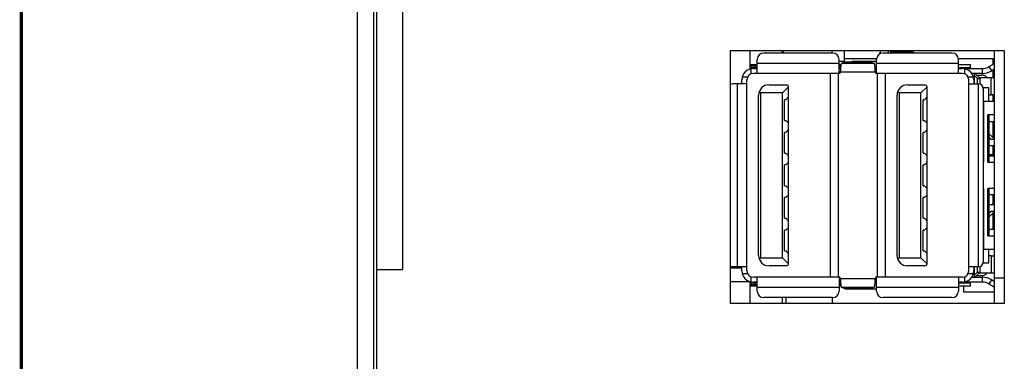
# Model space of a CAD drawing. Header units: millimetres. Extents: x -1194 to -5, y 44 to 885.
# Tile 3 of 37: x -1194 to -1133, y 455 to 476. Entities that reach past the tile are written whole.
import ezdxf

# ---------------------------------------------------------------- set-up
doc = ezdxf.new("R2010")
doc.units = ezdxf.units.MM
doc.header["$LTSCALE"] = 23.1
for name, color, linetype in [('00_TOPPPC12-FORMAT', 7, 'CONTINUOUS'), ('CASE-EASYRACK_100IS-L-SHAPE', 7, 'CONTINUOUS'), ('COVER-REAR_PC-MIO5373-SHAPE', 7, 'CONTINUOUS'), ('HDR-COVER-SHAPE', 7, 'CONTINUOUS'), ('HEATSINK-MIO-5373-SHAPE', 7, 'CONTINUOUS'), ('MIO-5373_BORAD-SHAPE', 7, 'CONTINUOUS'), ('REAR_CASE-PC15-MIO5373-SHAPE', 7, 'CONTINUOUS')]:
    doc.layers.add(name, color=color, linetype=linetype)

msp = doc.modelspace()

# ---------------------------------------------------------------- linework, layer by layer
at = {"layer": '00_TOPPPC12-FORMAT', "color": 7, "linetype": 'Continuous', "const_width": 0.2}
msp.add_lwpolyline([(-1193.786, 43.941), (-1193.786, 884.941)], dxfattribs=at)
at = {"layer": 'CASE-EASYRACK_100IS-L-SHAPE', "color": 7, "linetype": 'Continuous'}
for p, q in [((-1147.078, 473.967), (-1147.078, 474.042)), ((-1147.078, 458.615), (-1147.078, 458.967))]:
    msp.add_line(p, q, dxfattribs=at)
at = {"layer": 'COVER-REAR_PC-MIO5373-SHAPE', "color": 7, "linetype": 'Continuous'}
for p, q in [((-1173.178, 684.865), (-1173.178, 439.465)), ((-1172.178, 684.865), (-1172.178, 439.465))]:
    msp.add_line(p, q, dxfattribs=at)
at = {"layer": 'HDR-COVER-SHAPE', "color": 7, "linetype": 'Continuous'}
for p, q in [((-1149.078, 473.267), (-1149.078, 474.115)), ((-1149.078, 458.615), (-1149.078, 459.667))]:
    msp.add_line(p, q, dxfattribs=at)
at = {"layer": 'HEATSINK-MIO-5373-SHAPE', "color": 7, "linetype": 'Continuous'}
for p, q in [((-1144.034, 473.967), (-1144.034, 474.115)), ((-1143.614, 473.466), (-1143.284, 473.466)), ((-1134.184, 463.466), (-1134.084, 463.466)), ((-1149.574, 460.766), (-1150.278, 460.766)), ((-1150.278, 459.966), (-1149.131, 459.966)), ((-1146.854, 458.615), (-1146.854, 458.966)), ((-1144.034, 458.966), (-1144.034, 458.615))]:
    msp.add_line(p, q, dxfattribs=at)
msp.add_arc((-1147.354, 473.626), 0.5, 43.08134, 78.08973, dxfattribs=at)
at = {"layer": 'MIO-5373_BORAD-SHAPE', "color": 7, "linetype": 'Continuous'}
for p, q in [((-1144.014, 473.967), (-1148.234, 473.967)), ((-1143.284, 473.404), (-1143.284, 474.115)), ((-1143.284, 473.64), (-1141.314, 473.64)), ((-1141.084, 473.928), (-1141.084, 474.023)), ((-1136.694, 473.967), (-1140.914, 473.967)), ((-1140.584, 473.967), (-1140.584, 474.115)), ((-1140.436, 473.967), (-1140.436, 474.115)), ((-1139.136, 474.04), (-1140.434, 474.04)), ((-1140.136, 474.115), (-1140.136, 474.046)), ((-1139.986, 473.967), (-1139.986, 474.04)), ((-1139.534, 474.04), (-1139.534, 474.115)), ((-1136.294, 473.64), (-1134.184, 473.64)), ((-1134.184, 473.64), (-1134.184, 473.272)), ((-1134.084, 458.615), (-1134.084, 474.115)), ((-1149.074, 473.267), (-1148.634, 473.267)), ((-1149.074, 472.986), (-1149.074, 473.267)), ((-1148.634, 473.167), (-1149.074, 473.167)), ((-1149.074, 473.167), (-1148.974, 473.067)), ((-1149.034, 472.998), (-1149.034, 472.683)), ((-1148.634, 473.067), (-1148.974, 473.067)), ((-1148.974, 473.009), (-1148.974, 473.067)), ((-1148.874, 473.017), (-1148.634, 473.017)), ((-1148.774, 473.067), (-1148.774, 473.267)), ((-1148.634, 472.717), (-1148.634, 473.567)), ((-1143.614, 473.317), (-1148.634, 473.317)), ((-1143.614, 472.722), (-1143.614, 473.567)), ((-1143.614, 473.267), (-1143.5, 473.267)), ((-1143.513, 473.167), (-1143.614, 473.167)), ((-1143.514, 473.067), (-1143.614, 473.067)), ((-1143.614, 473.017), (-1143.526, 473.017)), ((-1143.26, 473.414), (-1143.486, 473.317)), ((-1141.443, 473.317), (-1143.486, 473.317)), ((-1143.26, 473.414), (-1141.668, 473.414)), ((-1141.671, 473.415), (-1143.258, 473.415)), ((-1141.314, 473.447), (-1142.834, 473.447)), ((-1142.834, 473.415), (-1142.834, 473.447)), ((-1141.443, 473.317), (-1141.668, 473.414)), ((-1141.403, 473.017), (-1141.314, 473.017)), ((-1141.314, 472.717), (-1141.314, 473.567)), ((-1136.294, 473.317), (-1141.314, 473.317)), ((-1136.294, 472.717), (-1136.294, 473.567)), ((-1136.294, 473.267), (-1135.554, 473.267)), ((-1135.554, 473.067), (-1136.294, 473.067)), ((-1136.294, 473.017), (-1136.054, 473.017)), ((-1135.894, 473.017), (-1134.824, 473.017)), ((-1135.894, 472.683), (-1135.894, 472.998)), ((-1135.554, 473.017), (-1135.554, 473.267)), ((-1134.824, 472.717), (-1134.824, 473.017)), ((-1134.403, 473.137), (-1134.084, 473.334)), ((-1134.244, 472.882), (-1134.403, 473.137)), ((-1149.241, 472.477), (-1149.556, 472.477)), ((-1143.569, 472.717), (-1148.874, 472.717)), ((-1144.154, 472.717), (-1144.154, 460.217)), ((-1143.654, 460.217), (-1143.654, 472.717)), ((-1143.54, 472.817), (-1143.543, 472.793)), ((-1143.54, 472.817), (-1141.389, 472.817)), ((-1141.389, 472.817), (-1141.393, 472.881)), ((-1141.386, 472.793), (-1141.389, 472.817)), ((-1136.054, 472.717), (-1141.36, 472.717)), ((-1141.274, 472.717), (-1141.274, 460.217)), ((-1140.774, 460.217), (-1140.774, 472.717)), ((-1135.373, 472.477), (-1135.688, 472.477)), ((-1134.824, 472.717), (-1135.481, 472.717)), ((-1135.354, 472.697), (-1135.354, 472.717)), ((-1135.354, 472.697), (-1135.254, 472.697)), ((-1135.314, 472.077), (-1135.314, 472.697)), ((-1135.114, 472.397), (-1135.314, 472.597)), ((-1135.254, 472.697), (-1134.954, 472.397)), ((-1135.174, 472.617), (-1134.854, 472.617)), ((-1135.114, 472.397), (-1134.954, 472.397)), ((-1135.114, 472.077), (-1135.114, 472.397)), ((-1135.024, 472.467), (-1134.084, 472.467)), ((-1134.954, 472.051), (-1134.954, 472.397)), ((-1134.284, 471.396), (-1134.284, 472.467)), ((-1134.084, 472.981), (-1134.244, 472.882)), ((-1134.184, 472.919), (-1134.184, 472.467)), ((-1149.274, 472.077), (-1150.124, 472.077)), ((-1149.874, 472.077), (-1149.874, 460.857)), ((-1149.574, 472.077), (-1149.574, 472.317)), ((-1149.274, 460.617), (-1149.274, 472.317)), ((-1147.914, 472.017), (-1146.864, 472.017)), ((-1147.094, 471.517), (-1146.717, 471.894)), ((-1146.714, 461.067), (-1146.714, 471.867)), ((-1139.414, 472.017), (-1138.364, 472.017)), ((-1138.594, 471.517), (-1138.217, 471.894)), ((-1138.214, 461.067), (-1138.214, 471.867)), ((-1135.654, 460.617), (-1135.654, 472.317)), ((-1135.654, 472.077), (-1135.074, 472.077)), ((-1135.354, 472.317), (-1135.354, 472.077)), ((-1135.054, 460.857), (-1135.054, 472.076)), ((-1134.434, 471.827), (-1134.774, 471.827)), ((-1134.434, 471.017), (-1134.434, 471.827)), ((-1148.554, 461.557), (-1148.554, 471.377)), ((-1148.514, 471.601), (-1148.418, 471.517)), ((-1147.094, 471.517), (-1148.418, 471.517)), ((-1148.418, 461.417), (-1148.418, 471.517)), ((-1147.094, 461.417), (-1147.094, 471.517)), ((-1146.884, 471.102), (-1146.714, 471.272)), ((-1140.054, 461.557), (-1140.054, 471.377)), ((-1140.014, 471.601), (-1139.918, 471.517)), ((-1138.594, 471.517), (-1139.918, 471.517)), ((-1139.918, 461.417), (-1139.918, 471.517)), ((-1138.594, 461.417), (-1138.594, 471.517)), ((-1138.384, 471.102), (-1138.214, 471.272)), ((-1134.774, 471.777), (-1134.774, 461.157)), ((-1134.434, 471.396), (-1134.284, 471.396)), ((-1134.084, 471.397), (-1134.284, 471.396)), ((-1134.184, 471.397), (-1134.184, 471.017)), ((-1146.884, 471.102), (-1146.964, 471.102)), ((-1146.964, 469.832), (-1146.964, 471.102)), ((-1138.384, 471.102), (-1138.464, 471.102)), ((-1138.464, 469.832), (-1138.464, 471.102)), ((-1134.774, 471.017), (-1134.084, 471.017)), ((-1134.734, 467.267), (-1134.734, 471.017)), ((-1134.17, 471.117), (-1134.106, 471.171)), ((-1134.084, 470.167), (-1134.484, 470.167)), ((-1134.484, 467.267), (-1134.484, 470.167)), ((-1134.434, 470.167), (-1134.434, 467.267)), ((-1146.964, 469.832), (-1146.884, 469.832)), ((-1146.714, 469.662), (-1146.884, 469.832)), ((-1138.464, 469.832), (-1138.384, 469.832)), ((-1138.214, 469.662), (-1138.384, 469.832)), ((-1134.434, 469.737), (-1134.404, 469.767)), ((-1134.404, 469.767), (-1134.084, 469.767)), ((-1134.184, 469.767), (-1134.184, 468.783)), ((-1146.884, 469.102), (-1146.964, 469.102)), ((-1146.964, 467.832), (-1146.964, 469.102)), ((-1146.884, 469.102), (-1146.714, 469.272)), ((-1138.384, 469.102), (-1138.464, 469.102)), ((-1138.464, 467.832), (-1138.464, 469.102)), ((-1138.384, 469.102), (-1138.214, 469.272)), ((-1134.123, 468.723), (-1134.434, 469.026)), ((-1134.294, 468.667), (-1134.434, 468.83)), ((-1134.084, 468.267), (-1134.434, 468.267)), ((-1134.084, 468.667), (-1134.294, 468.667)), ((-1134.184, 468.267), (-1134.184, 467.667)), ((-1146.964, 467.832), (-1146.884, 467.832)), ((-1146.714, 467.662), (-1146.884, 467.832)), ((-1138.464, 467.832), (-1138.384, 467.832)), ((-1138.214, 467.662), (-1138.384, 467.832)), ((-1134.434, 467.751), (-1134.184, 467.751)), ((-1134.184, 467.722), (-1134.434, 467.722)), ((-1134.404, 467.667), (-1134.434, 467.675)), ((-1134.404, 467.667), (-1134.084, 467.667)), ((-1146.884, 467.102), (-1146.964, 467.102)), ((-1146.964, 465.832), (-1146.964, 467.102)), ((-1146.884, 467.102), (-1146.714, 467.272)), ((-1138.384, 467.102), (-1138.464, 467.102)), ((-1138.464, 465.832), (-1138.464, 467.102)), ((-1138.384, 467.102), (-1138.214, 467.272)), ((-1134.774, 467.267), (-1134.734, 467.267)), ((-1134.484, 467.267), (-1134.084, 467.267)), ((-1146.964, 465.832), (-1146.884, 465.832)), ((-1146.714, 465.662), (-1146.884, 465.832)), ((-1138.464, 465.832), (-1138.384, 465.832)), ((-1138.214, 465.662), (-1138.384, 465.832)), ((-1146.884, 465.102), (-1146.714, 465.272)), ((-1138.384, 465.102), (-1138.214, 465.272)), ((-1134.734, 465.667), (-1134.774, 465.667)), ((-1134.734, 461.927), (-1134.734, 465.667)), ((-1134.084, 465.667), (-1134.484, 465.667)), ((-1134.484, 462.767), (-1134.484, 465.667)), ((-1134.434, 465.667), (-1134.434, 462.767)), ((-1134.434, 465.259), (-1134.404, 465.267)), ((-1134.084, 465.267), (-1134.404, 465.267)), ((-1134.184, 465.267), (-1134.184, 464.667)), ((-1146.884, 465.102), (-1146.964, 465.102)), ((-1146.964, 463.832), (-1146.964, 465.102)), ((-1138.384, 465.102), (-1138.464, 465.102)), ((-1138.464, 463.832), (-1138.464, 465.102)), ((-1134.084, 464.667), (-1134.434, 464.667)), ((-1134.434, 464.103), (-1134.294, 464.267)), ((-1134.434, 463.907), (-1134.123, 464.21)), ((-1134.294, 464.267), (-1134.084, 464.267)), ((-1134.184, 464.15), (-1134.184, 463.167)), ((-1146.964, 463.832), (-1146.884, 463.832)), ((-1146.714, 463.662), (-1146.884, 463.832)), ((-1138.464, 463.832), (-1138.384, 463.832)), ((-1138.214, 463.662), (-1138.384, 463.832)), ((-1134.184, 463.69), (-1134.084, 463.69)), ((-1146.884, 463.102), (-1146.964, 463.102)), ((-1146.964, 461.832), (-1146.964, 463.102)), ((-1146.884, 463.102), (-1146.714, 463.272)), ((-1138.384, 463.102), (-1138.464, 463.102)), ((-1138.464, 461.832), (-1138.464, 463.102)), ((-1138.384, 463.102), (-1138.214, 463.272)), ((-1134.484, 462.767), (-1134.084, 462.767)), ((-1134.404, 463.167), (-1134.434, 463.197)), ((-1134.404, 463.167), (-1134.084, 463.167)), ((-1146.964, 461.832), (-1146.884, 461.832)), ((-1146.714, 461.662), (-1146.884, 461.832)), ((-1138.464, 461.832), (-1138.384, 461.832)), ((-1138.214, 461.662), (-1138.384, 461.832)), ((-1134.084, 461.917), (-1134.774, 461.917)), ((-1134.434, 461.107), (-1134.434, 461.917)), ((-1134.284, 461.538), (-1134.434, 461.538)), ((-1134.284, 461.538), (-1134.084, 461.536)), ((-1134.284, 461.538), (-1134.284, 460.467)), ((-1148.418, 461.417), (-1148.514, 461.332)), ((-1148.418, 461.417), (-1147.094, 461.417)), ((-1146.864, 460.917), (-1147.914, 460.917)), ((-1146.717, 461.039), (-1147.094, 461.417)), ((-1139.918, 461.417), (-1140.014, 461.332)), ((-1139.918, 461.417), (-1138.594, 461.417)), ((-1138.364, 460.917), (-1139.414, 460.917)), ((-1138.217, 461.039), (-1138.594, 461.417)), ((-1134.774, 461.107), (-1134.434, 461.107)), ((-1149.274, 460.857), (-1150.124, 460.857)), ((-1149.574, 460.617), (-1149.574, 460.857)), ((-1149.556, 460.457), (-1149.241, 460.457)), ((-1135.688, 460.457), (-1135.373, 460.457)), ((-1135.074, 460.857), (-1135.654, 460.857)), ((-1135.354, 460.857), (-1135.354, 460.617)), ((-1135.314, 460.237), (-1135.314, 460.857)), ((-1135.114, 460.537), (-1135.314, 460.337)), ((-1135.254, 460.237), (-1134.954, 460.537)), ((-1135.174, 460.317), (-1134.854, 460.317)), ((-1135.114, 460.537), (-1135.114, 460.857)), ((-1135.114, 460.537), (-1134.954, 460.537)), ((-1134.084, 460.467), (-1135.024, 460.467)), ((-1134.954, 460.537), (-1134.954, 460.883)), ((-1149.074, 459.667), (-1149.074, 459.947)), ((-1148.974, 459.867), (-1149.074, 459.767)), ((-1149.074, 459.767), (-1148.634, 459.767)), ((-1149.034, 460.25), (-1149.034, 459.935)), ((-1148.974, 459.867), (-1148.974, 459.924)), ((-1148.974, 459.867), (-1148.634, 459.867)), ((-1143.569, 460.217), (-1148.874, 460.217)), ((-1148.634, 459.917), (-1148.874, 459.917)), ((-1148.774, 459.667), (-1148.774, 459.867)), ((-1148.634, 459.367), (-1148.634, 460.217)), ((-1143.614, 460.217), (-1143.614, 459.367)), ((-1143.526, 459.917), (-1143.614, 459.917)), ((-1143.614, 459.867), (-1143.514, 459.867)), ((-1143.614, 459.767), (-1143.513, 459.767)), ((-1143.543, 460.141), (-1143.54, 460.116)), ((-1141.389, 460.116), (-1143.54, 460.116)), ((-1143.54, 460.116), (-1143.536, 460.053)), ((-1141.314, 459.917), (-1141.403, 459.917)), ((-1141.386, 460.141), (-1141.389, 460.116)), ((-1136.054, 460.217), (-1141.36, 460.217)), ((-1141.314, 459.367), (-1141.314, 460.211)), ((-1136.294, 460.217), (-1136.294, 459.367)), ((-1136.054, 459.917), (-1136.294, 459.917)), ((-1136.294, 459.867), (-1135.554, 459.867)), ((-1135.894, 459.935), (-1135.894, 460.25)), ((-1134.824, 459.917), (-1135.894, 459.917)), ((-1135.554, 459.667), (-1135.554, 459.917)), ((-1135.481, 460.217), (-1134.824, 460.217)), ((-1135.254, 460.237), (-1135.354, 460.237)), ((-1135.354, 460.217), (-1135.354, 460.237)), ((-1134.824, 459.917), (-1134.824, 460.217)), ((-1134.403, 459.796), (-1134.244, 460.051)), ((-1134.084, 459.599), (-1134.403, 459.796)), ((-1134.244, 460.051), (-1134.084, 459.952)), ((-1133.478, 460.164), (-1134.084, 460.164)), ((-1148.634, 459.667), (-1149.074, 459.667)), ((-1148.634, 459.617), (-1143.614, 459.617)), ((-1143.5, 459.667), (-1143.614, 459.667)), ((-1143.486, 459.617), (-1143.26, 459.519)), ((-1143.486, 459.617), (-1141.443, 459.617)), ((-1141.668, 459.519), (-1143.26, 459.519)), ((-1143.258, 459.518), (-1141.671, 459.518)), ((-1142.834, 459.518), (-1142.834, 459.487)), ((-1141.314, 459.487), (-1142.834, 459.487)), ((-1141.668, 459.519), (-1141.443, 459.617)), ((-1141.314, 459.617), (-1136.294, 459.617)), ((-1135.554, 459.667), (-1136.294, 459.667)), ((-1135.984, 459.667), (-1135.984, 459.301)), ((-1134.084, 459.301), (-1135.984, 459.301)), ((-1144.014, 458.967), (-1148.234, 458.967)), ((-1136.694, 458.967), (-1140.914, 458.967))]:
    msp.add_line(p, q, dxfattribs=at)
for centre, radius, start, end in [((-1148.234, 473.567), 0.4, 90, 180), ((-1144.014, 473.567), 0.4, 0, 90), ((-1140.914, 473.567), 0.4, 90, 180), ((-1139.084, 474.023), 2, 177.37441, 180), ((-1139.136, 473.84), 0.2, 39.76327, 90), ((-1136.694, 473.567), 0.4, 0, 90), ((-1148.874, 472.317), 0.7, 90, 180), ((-1146.541, 472.66), 5.149, 5.05308, 5.59677), ((-1136.054, 472.317), 0.7, 0, 90), ((-1134.824, 473.817), 0.8, 269.99853, 301.82863), ((-1148.874, 472.317), 0.4, 90, 180), ((-1143.742, 472.817), 0.2, 330, 353.1141), ((-1089.214, 468.961), 54.463, 175.80769, 175.93941), ((-1141.187, 472.817), 0.2, 186.8859, 210), ((-1136.054, 472.317), 0.4, 0, 90), ((-1134.854, 472.217), 0.4, 38.78397, 90), ((-1134.824, 473.817), 1.1, 270.00097, 301.82863), ((-1150.124, 471.777), 0.3, 90, 120.88648), ((-1147.914, 471.377), 0.64, 90, 180), ((-1146.864, 471.867), 0.15, 0, 90), ((-1139.414, 471.377), 0.64, 90, 180), ((-1138.364, 471.867), 0.15, 0, 90), ((-1135.074, 471.777), 0.3, 0, 90), ((-1133.984, 468.867), 0.2, 225.75385, 239.76387), ((-1133.984, 464.067), 0.2, 120.23613, 134.24615), ((-1147.914, 461.557), 0.64, 180, 270), ((-1139.414, 461.557), 0.64, 180, 270), ((-1146.864, 461.067), 0.15, 270, 0), ((-1138.364, 461.067), 0.15, 270, 0), ((-1135.074, 461.157), 0.3, 270, 0), ((-1150.124, 461.157), 0.3, 239.11354, 270), ((-1148.874, 460.617), 0.7, 180, 270), ((-1148.874, 460.617), 0.4, 180, 270), ((-1136.054, 460.617), 0.7, 270, 0), ((-1136.054, 460.617), 0.4, 270, 0), ((-1134.854, 460.717), 0.4, 270, 321.21599), ((-1143.742, 460.117), 0.2, 6.8859, 30), ((-1138.388, 460.274), 5.149, 185.05308, 185.59677), ((-1195.611, 463.965), 54.358, 355.80726, 355.93922), ((-1141.187, 460.117), 0.2, 150, 173.1141), ((-1134.824, 459.117), 1.1, 58.17137, 90), ((-1134.824, 459.117), 0.8, 58.17137, 90), ((-1148.234, 459.367), 0.4, 180, 270), ((-1144.014, 459.367), 0.4, 270, 0), ((-1140.914, 459.367), 0.4, 180, 270), ((-1136.694, 459.367), 0.4, 270, 0)]:
    msp.add_arc(centre, radius, start, end, dxfattribs=at)
msp.add_ellipse((-1134.908, 461.927), major_axis=(0, 0.7), ratio=0.248, start_param=-1.585083, end_param=-1.570796, dxfattribs=at)
for points, knots in [([(-1140.436, 474.046), (-1140.436, 474.045), (-1140.437, 474.043), (-1140.435, 474.04), (-1140.434, 474.04)], [0, 0, 0, 0, 0.385494, 1, 1, 1, 1]), ([(-1143.513, 473.161), (-1143.515, 473.145), (-1143.521, 473.072), (-1143.527, 472.999), (-1143.531, 472.942)], [0, 0, 0, 0, 0.22189, 1, 1, 1, 1]), ([(-1143.486, 473.317), (-1143.49, 473.314), (-1143.494, 473.297), (-1143.501, 473.267), (-1143.507, 473.219), (-1143.511, 473.182), (-1143.513, 473.161)], [0, 0, 0, 0, 0.097699, 0.300313, 0.604387, 1, 1, 1, 1]), ([(-1143.258, 473.415), (-1143.258, 473.415), (-1143.259, 473.415), (-1143.26, 473.415), (-1143.26, 473.414)], [0, 0, 0, 0, 0.476142, 1, 1, 1, 1]), ([(-1141.668, 473.414), (-1141.669, 473.415), (-1141.67, 473.415), (-1141.671, 473.415), (-1141.671, 473.415)], [0, 0, 0, 0, 0.523857, 1, 1, 1, 1]), ([(-1141.416, 473.162), (-1141.418, 473.183), (-1141.422, 473.219), (-1141.428, 473.267), (-1141.435, 473.297), (-1141.439, 473.314), (-1141.443, 473.317)], [0, 0, 0, 0, 0.395611, 0.699643, 0.902242, 1, 1, 1, 1]), ([(-1141.393, 472.881), (-1141.395, 472.901), (-1141.4, 472.979), (-1141.406, 473.056), (-1141.411, 473.113)], [0, 0, 0, 0, 0.267105, 1, 1, 1, 1]), ([(-1143.536, 460.053), (-1143.534, 460.032), (-1143.529, 459.954), (-1143.523, 459.877), (-1143.518, 459.82)], [0, 0, 0, 0, 0.267105, 1, 1, 1, 1]), ([(-1143.513, 459.771), (-1143.511, 459.751), (-1143.507, 459.714), (-1143.501, 459.667), (-1143.494, 459.637), (-1143.49, 459.62), (-1143.486, 459.617)], [0, 0, 0, 0, 0.395611, 0.699643, 0.902242, 1, 1, 1, 1]), ([(-1141.443, 459.617), (-1141.439, 459.62), (-1141.435, 459.637), (-1141.428, 459.667), (-1141.422, 459.715), (-1141.418, 459.751), (-1141.416, 459.772)], [0, 0, 0, 0, 0.097704, 0.300318, 0.604388, 1, 1, 1, 1]), ([(-1141.416, 459.772), (-1141.414, 459.788), (-1141.407, 459.861), (-1141.402, 459.934), (-1141.398, 459.991)], [0, 0, 0, 0, 0.221872, 1, 1, 1, 1]), ([(-1143.26, 459.519), (-1143.26, 459.519), (-1143.259, 459.518), (-1143.258, 459.518), (-1143.258, 459.518)], [0, 0, 0, 0, 0.523857, 1, 1, 1, 1]), ([(-1141.671, 459.518), (-1141.671, 459.518), (-1141.67, 459.518), (-1141.669, 459.519), (-1141.668, 459.519)], [0, 0, 0, 0, 0.476189, 1, 1, 1, 1])]:
    msp.add_open_spline(points, degree=3, knots=knots, dxfattribs=at)
msp.add_open_spline([(-1134.684, 461.917), (-1134.7, 461.923), (-1134.717, 461.926), (-1134.734, 461.927)], degree=3, dxfattribs=at)
at = {"layer": 'REAR_CASE-PC15-MIO5373-SHAPE', "color": 7, "linetype": 'Continuous'}
for p, q in [((-1171.978, 440.165), (-1171.978, 684.165)), ((-1170.378, 460.665), (-1170.378, 676.665)), ((-1150.278, 474.115), (-1133.478, 474.115)), ((-1150.278, 458.615), (-1150.278, 474.115)), ((-1133.478, 474.115), (-1133.478, 458.615)), ((-1170.378, 460.665), (-1171.978, 460.665)), ((-1133.478, 458.615), (-1150.278, 458.615))]:
    msp.add_line(p, q, dxfattribs=at)

doc.saveas('drawing.dxf')
